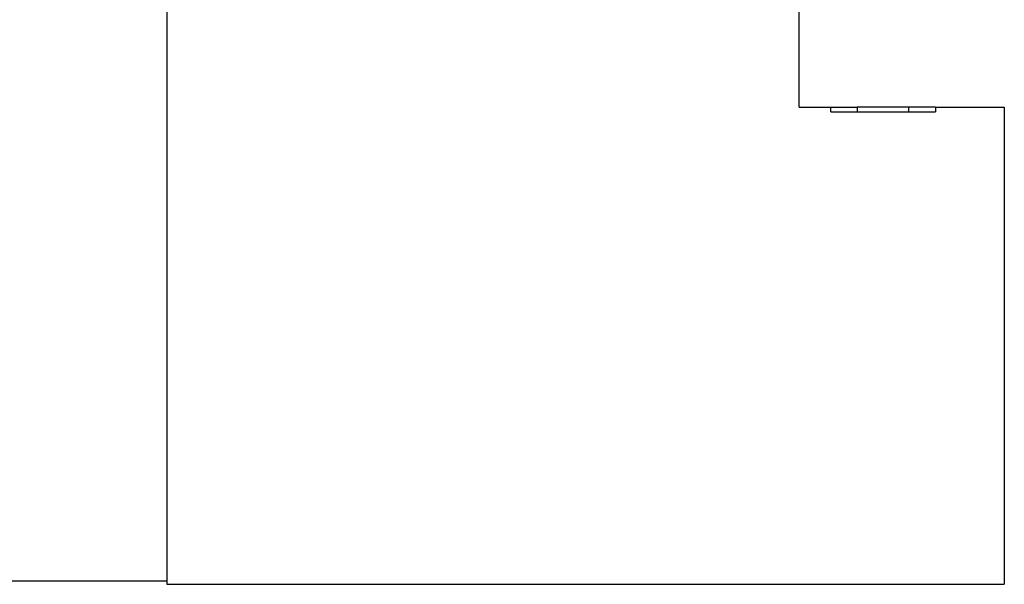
# Model space of a CAD drawing. Header units: inches. Extents: x 6.4 to 30, y 4.1 to 18.2.
# Tile 6 of 34: x 13.8 to 15.8, y 8.5 to 9.7. Entities that reach past the tile are written whole.
import ezdxf

# ---------------------------------------------------------------- set-up
doc = ezdxf.new("R2010")
doc.units = ezdxf.units.IN
doc.header["$LTSCALE"] = 2
doc.header["$MEASUREMENT"] = 0

msp = doc.modelspace()

# ---------------------------------------------------------------- linework, layer by layer
at = {"color": 7, "linetype": 'Continuous', "lineweight": 25}
for p, q in [((14.0813, 9.6906), (14.0813, 8.4836)), ((15.4053, 9.4836), (15.4053, 9.6906)), ((15.4053, 9.4836), (15.4716, 9.4836)), ((15.4716, 9.4736), (15.4716, 9.4836)), ((15.4716, 9.4836), (15.5271, 9.4836)), ((15.4716, 9.4736), (15.6909, 9.4736)), ((15.5271, 9.4836), (15.5271, 9.4736)), ((15.6354, 9.4836), (15.5271, 9.4836)), ((15.6354, 9.4736), (15.6354, 9.4836)), ((15.6909, 9.4836), (15.6354, 9.4836)), ((15.6909, 9.4836), (15.6909, 9.4736)), ((15.6909, 9.4836), (15.8353, 9.4836)), ((15.8353, 9.4836), (15.8353, 8.4836)), ((12.9413, 8.4906), (14.0813, 8.4906)), ((14.0813, 8.4836), (15.8353, 8.4836))]:
    msp.add_line(p, q, dxfattribs=at)

doc.saveas('drawing.dxf')
